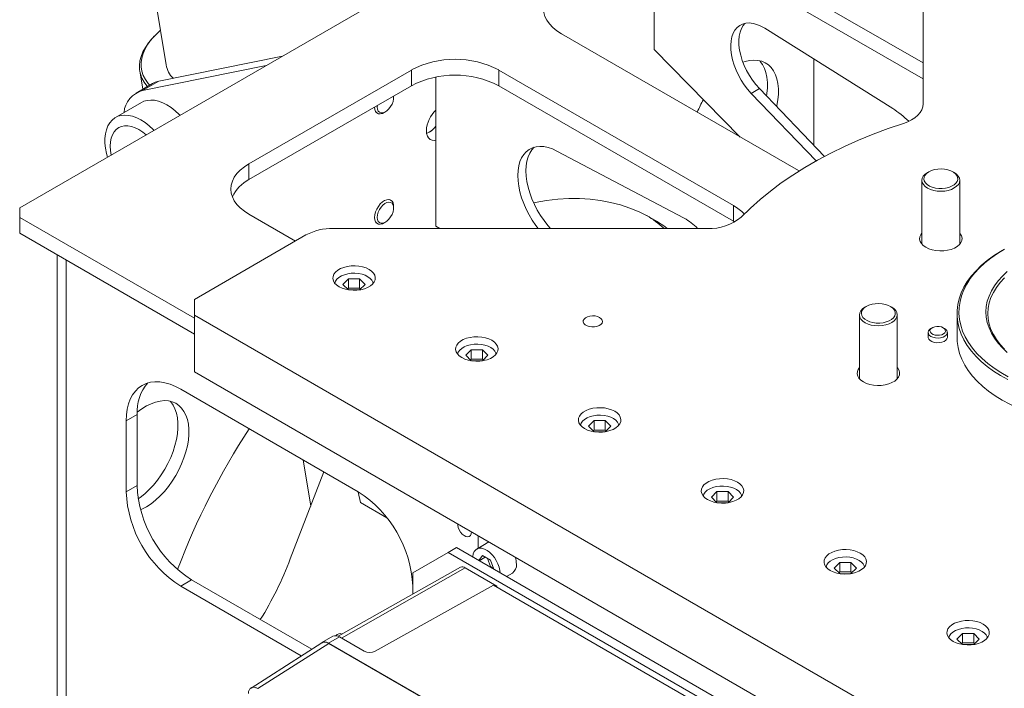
# Model space of a CAD drawing. Header units: millimetres. Extents: x 50 to 2915, y 50 to 2050.
# Tile 35 of 48: x 2104 to 2359, y 1504 to 1677. Entities that reach past the tile are written whole.
import ezdxf

# ---------------------------------------------------------------- set-up
doc = ezdxf.new("R2010")
doc.units = ezdxf.units.MM
doc.header["$LTSCALE"] = 10

msp = doc.modelspace()

# ---------------------------------------------------------------- linework, layer by layer
at = {"color": 7, "linetype": 'Continuous', "lineweight": 15}
for p, q in [((2104.007, 1628.065), (2306.24, 1744.811)), ((2338.06, 1710.99), (2338.06, 1654.985)), ((2338.06, 1665.619), (2284.673, 1696.439)), ((2268.41, 1694.608), (2268.41, 1669.082)), ((2338.06, 1661.537), (2284.673, 1692.356)), ((2138.31, 1687.184), (2141.929, 1665.114)), ((2297.057, 1674.582), (2330.18, 1653.821)), ((2138.868, 1672.53), (2138.495, 1672.128)), ((2244.368, 1673.171), (2305.179, 1638.066)), ((2268.41, 1669.082), (2290.706, 1646.421)), ((2140.069, 1660.889), (2172.069, 1667.356)), ((2309.775, 1666.61), (2309.775, 1644.277)), ((2135.093, 1663.54), (2135.87, 1658.803)), ((2167.826, 1664.906), (2135.827, 1658.44)), ((2205.477, 1663.782), (2163.404, 1639.494)), ((2205.477, 1663.782), (2205.477, 1659.7)), ((2288.916, 1628.677), (2228.105, 1663.782)), ((2228.105, 1663.782), (2228.105, 1659.7)), ((2135.827, 1658.44), (2140.069, 1660.889)), ((2211.841, 1661.952), (2211.841, 1623.361)), ((2138.399, 1660.263), (2134.156, 1657.814)), ((2205.477, 1659.7), (2163.404, 1635.412)), ((2288.916, 1624.594), (2228.105, 1659.7)), ((2293.54, 1657.726), (2295.661, 1658.951)), ((2295.661, 1658.951), (2312.533, 1641.411)), ((2200.881, 1656.636), (2200.881, 1657.044)), ((2310.366, 1640.233), (2293.54, 1657.726)), ((2135.556, 1655.389), (2128.82, 1651.5)), ((2196.638, 1654.187), (2196.668, 1654.615)), ((2196.303, 1652.788), (2196.656, 1652.584)), ((2198.407, 1652.758), (2198.76, 1652.962)), ((2210.073, 1647.653), (2209.426, 1647.348)), ((2243.206, 1642.804), (2276.177, 1625.405)), ((2163.404, 1635.412), (2163.404, 1639.494)), ((2305.179, 1638.066), (2305.975, 1637.637)), ((2337.756, 1635.213), (2337.756, 1618.665)), ((2339.544, 1637.417), (2339.191, 1637.213)), ((2346.121, 1637.213), (2345.768, 1637.417)), ((2347.556, 1618.665), (2347.556, 1635.213)), ((2200.156, 1630.068), (2199.802, 1630.272)), ((2104.007, 1625.615), (2104.007, 1628.065)), ((2200.881, 1628.057), (2200.881, 1628.465)), ((2288.916, 1628.677), (2288.916, 1624.594)), ((2149.262, 1599.49), (2104.007, 1625.615)), ((2104.007, 1625.615), (2104.007, 1621.533)), ((2163.404, 1626.432), (2175.423, 1619.493)), ((2282.238, 1622.76), (2185.224, 1622.76)), ((2196.303, 1624.21), (2196.656, 1624.005)), ((2198.407, 1624.179), (2198.76, 1624.383)), ((2211.841, 1623.361), (2212.882, 1622.76)), ((2289.232, 1624.407), (2288.916, 1624.594)), ((2149.262, 1595.408), (2104.007, 1621.533)), ((2178.153, 1621.069), (2149.262, 1604.391)), ((2113.685, 1615.946), (2113.685, 1473.203)), ((2358.915, 1617.248), (2358.561, 1617.044)), ((2187.741, 1608.269), (2189.185, 1609.712)), ((2189.185, 1609.712), (2192.071, 1609.712)), ((2189.185, 1607.262), (2189.185, 1609.712)), ((2192.071, 1609.712), (2193.515, 1608.269)), ((2192.071, 1607.262), (2192.071, 1609.712)), ((2189.17, 1606.84), (2187.741, 1608.269)), ((2189.185, 1607.262), (2188.966, 1607.044)), ((2192.071, 1607.262), (2189.185, 1607.262)), ((2192.29, 1607.044), (2192.071, 1607.262)), ((2193.515, 1608.269), (2192.086, 1606.84)), ((2191.989, 1606.825), (2189.267, 1606.825)), ((2149.262, 1604.391), (2149.262, 1600.309)), ((2323.368, 1602.566), (2323.014, 1602.362)), ((2329.945, 1602.362), (2329.592, 1602.566)), ((2149.262, 1600.309), (2396.75, 1457.437)), ((2149.262, 1600.309), (2149.262, 1585.611)), ((2321.58, 1600.362), (2321.58, 1583.814)), ((2331.38, 1583.814), (2331.38, 1600.362)), ((2346.85, 1600.718), (2346.85, 1594.594)), ((2340.436, 1597.043), (2340.082, 1596.839)), ((2343.618, 1596.839), (2343.265, 1597.043)), ((2339.35, 1595.819), (2339.35, 1594.594)), ((2339.757, 1596.608), (2340.082, 1596.839)), ((2344.35, 1594.594), (2344.35, 1595.819)), ((2219.561, 1589.899), (2221.004, 1591.343)), ((2220.99, 1588.471), (2219.561, 1589.899)), ((2221.004, 1591.343), (2223.891, 1591.343)), ((2221.004, 1588.893), (2221.004, 1591.343)), ((2223.891, 1591.343), (2225.335, 1589.899)), ((2223.891, 1588.893), (2223.891, 1591.343)), ((2225.335, 1589.899), (2223.906, 1588.471)), ((2221.004, 1588.893), (2220.786, 1588.675)), ((2223.891, 1588.893), (2221.004, 1588.893)), ((2223.809, 1588.456), (2221.087, 1588.456)), ((2224.11, 1588.675), (2223.891, 1588.893)), ((2149.262, 1585.611), (2396.75, 1442.74)), ((2145.727, 1581.117), (2191.689, 1554.584)), ((2131.585, 1572.95), (2134.413, 1574.583)), ((2134.413, 1574.583), (2134.413, 1556.211)), ((2131.585, 1554.578), (2131.585, 1572.95)), ((2251.381, 1571.53), (2252.824, 1572.973)), ((2252.809, 1570.102), (2251.381, 1571.53)), ((2252.824, 1572.973), (2255.711, 1572.973)), ((2252.824, 1570.524), (2252.824, 1572.973)), ((2255.711, 1572.973), (2257.154, 1571.53)), ((2255.711, 1570.524), (2255.711, 1572.973)), ((2257.154, 1571.53), (2255.726, 1570.102)), ((2252.824, 1570.524), (2252.606, 1570.305)), ((2255.711, 1570.524), (2252.824, 1570.524)), ((2255.629, 1570.087), (2252.906, 1570.087)), ((2255.929, 1570.305), (2255.711, 1570.524)), ((2177.45, 1562.803), (2179.412, 1550.838)), ((2177.45, 1562.803), (2179.412, 1550.838)), ((2182.839, 1559.693), (2174.114, 1537.149)), ((2131.585, 1554.578), (2134.413, 1556.211)), ((2283.201, 1553.161), (2284.644, 1554.604)), ((2284.644, 1554.604), (2287.531, 1554.604)), ((2284.644, 1552.155), (2284.644, 1554.604)), ((2287.531, 1554.604), (2288.974, 1553.161)), ((2287.531, 1552.155), (2287.531, 1554.604)), ((2199.147, 1547.823), (2192.34, 1551.752)), ((2284.629, 1551.733), (2283.201, 1553.161)), ((2284.644, 1552.155), (2284.426, 1551.936)), ((2287.531, 1552.155), (2284.644, 1552.155)), ((2287.449, 1551.718), (2284.726, 1551.718)), ((2287.749, 1551.936), (2287.531, 1552.155)), ((2288.974, 1553.161), (2287.546, 1551.733)), ((2225.581, 1541.553), (2222.423, 1539.73)), ((2222.801, 1543.158), (2222.801, 1539.948)), ((2215.023, 1538.872), (2205.831, 1533.563)), ((2217.144, 1540.096), (2215.023, 1538.872)), ((2316.847, 1480.09), (2215.023, 1538.872)), ((2318.968, 1481.315), (2217.144, 1540.096)), ((2222.982, 1536.726), (2223.908, 1538.03)), ((2224.644, 1537.603), (2223.054, 1536.685)), ((2223.908, 1538.03), (2225.949, 1536.845)), ((2225.209, 1537.274), (2226.018, 1535.179)), ((2225.949, 1536.845), (2226.858, 1534.489)), ((2315.02, 1534.792), (2316.464, 1536.235)), ((2316.464, 1536.235), (2319.351, 1536.235)), ((2316.464, 1533.785), (2316.464, 1536.235)), ((2319.351, 1536.235), (2320.794, 1534.792)), ((2319.351, 1533.785), (2319.351, 1536.235)), ((2218.215, 1534.993), (2186.516, 1517.142)), ((2205.831, 1533.563), (2205.831, 1528.019)), ((2219.407, 1534.87), (2227.598, 1530.141)), ((2225.84, 1535.076), (2226.018, 1535.179)), ((2226.018, 1535.179), (2226.757, 1534.749)), ((2230.102, 1532.616), (2231.665, 1533.518)), ((2316.449, 1533.363), (2315.02, 1534.792)), ((2316.464, 1533.785), (2316.245, 1533.567)), ((2319.351, 1533.785), (2316.464, 1533.785)), ((2319.268, 1533.349), (2316.546, 1533.349)), ((2319.569, 1533.567), (2319.351, 1533.785)), ((2320.794, 1534.792), (2319.365, 1533.363)), ((2145.727, 1530.083), (2148.555, 1531.716)), ((2148.555, 1531.716), (2179.657, 1513.762)), ((2176.969, 1512.047), (2145.727, 1530.083)), ((2226.756, 1530.361), (2196.073, 1513.261)), ((2226.756, 1530.361), (2297.689, 1489.412)), ((2227.598, 1530.141), (2227.368, 1530.008)), ((2227.598, 1529.875), (2227.598, 1530.141)), ((2346.84, 1516.423), (2348.284, 1517.866)), ((2348.284, 1517.866), (2351.17, 1517.866)), ((2348.284, 1515.416), (2348.284, 1517.866)), ((2351.17, 1517.866), (2352.614, 1516.423)), ((2351.17, 1515.416), (2351.17, 1517.866)), ((2182.294, 1515.444), (2163.946, 1503.741)), ((2165.726, 1503.587), (2184.087, 1515.298)), ((2185.159, 1517.141), (2182.313, 1515.538)), ((2186.88, 1516.963), (2184.052, 1515.359)), ((2184.052, 1515.359), (2271.097, 1465.109)), ((2271.061, 1465.089), (2184.087, 1515.298)), ((2193.257, 1513.282), (2186.88, 1516.963)), ((2348.269, 1514.994), (2346.84, 1516.423)), ((2348.284, 1515.416), (2348.065, 1515.198)), ((2351.17, 1515.416), (2348.284, 1515.416)), ((2351.389, 1515.198), (2351.17, 1515.416)), ((2352.614, 1516.423), (2351.185, 1514.994)), ((2351.088, 1514.979), (2348.366, 1514.979))]:
    msp.add_line(p, q, dxfattribs=at)
at = {"color": 8, "linetype": 'Continuous', "lineweight": 15}
for p, q in [((2116.028, 1474.181), (2116.028, 1614.593)), ((2187.355, 1516.689), (2219.407, 1534.87))]:
    msp.add_line(p, q, dxfattribs=at)
at = {"color": 7, "linetype": 'Continuous', "lineweight": 15, "flags": 128}
for points in [[(2244.368, 1686.234), (2243.172, 1685.461), (2242.134, 1684.617), (2241.266, 1683.71), (2240.58, 1682.753), (2240.083, 1681.758), (2239.782, 1680.737), (2239.682, 1679.702), (2239.782, 1678.668), (2240.083, 1677.647), (2240.58, 1676.652), (2241.266, 1675.695), (2242.134, 1674.788), (2243.172, 1673.943), (2244.368, 1673.171)], [(2137.703, 1659.861), (2137.315, 1660.298), (2136.581, 1661.302), (2136.023, 1662.351), (2135.646, 1663.439), (2135.451, 1664.561), (2135.439, 1665.71), (2135.611, 1666.88), (2135.965, 1668.065), (2136.5, 1669.259), (2137.212, 1670.456), (2138.098, 1671.648), (2139.154, 1672.831), (2140.373, 1673.997), (2140.46, 1674.073)], [(2293.54, 1657.726), (2292.606, 1658.776), (2291.732, 1659.918), (2290.932, 1661.136), (2290.217, 1662.411), (2289.599, 1663.724), (2289.085, 1665.056), (2288.685, 1666.388), (2288.404, 1667.699), (2288.245, 1668.97), (2288.212, 1670.182), (2288.305, 1671.317), (2288.522, 1672.359), (2288.861, 1673.291), (2289.316, 1674.1), (2289.88, 1674.775), (2290.546, 1675.304), (2291.302, 1675.68), (2292.139, 1675.898), (2293.043, 1675.955), (2294.002, 1675.848), (2295, 1675.581), (2296.024, 1675.157), (2297.057, 1674.582)], [(2291.85, 1675.843), (2291.437, 1675.325), (2290.982, 1674.516), (2290.644, 1673.583), (2290.426, 1672.542), (2290.334, 1671.407), (2290.367, 1670.195), (2290.525, 1668.924), (2290.806, 1667.613), (2291.207, 1666.281), (2291.72, 1664.949), (2292.338, 1663.635), (2293.053, 1662.36), (2293.853, 1661.143), (2294.727, 1660), (2295.661, 1658.951)], [(2137.1, 1659.513), (2136.971, 1659.661), (2136.234, 1660.648), (2135.666, 1661.679), (2135.27, 1662.748), (2135.05, 1663.849), (2135.005, 1664.978), (2135.136, 1666.128), (2135.442, 1667.295), (2135.922, 1668.471), (2136.574, 1669.651), (2137.393, 1670.829), (2138.377, 1672), (2138.495, 1672.128)], [(2291.385, 1665.784), (2291.954, 1665.97), (2293.107, 1666.234), (2294.217, 1666.334), (2295.27, 1666.268), (2296.256, 1666.038), (2297.162, 1665.645), (2297.979, 1665.095), (2298.697, 1664.393), (2299.309, 1663.548), (2299.806, 1662.569), (2300.184, 1661.467), (2300.439, 1660.255), (2300.567, 1658.946), (2300.567, 1657.555), (2300.439, 1656.098), (2300.184, 1654.592), (2300.124, 1654.311)], [(2297.507, 1657.032), (2297.611, 1657.731), (2297.739, 1659.188), (2297.739, 1660.579), (2297.611, 1661.887), (2297.356, 1663.1), (2296.978, 1664.202), (2296.48, 1665.181), (2295.869, 1666.026), (2295.729, 1666.183)], [(2138.399, 1660.263), (2139.111, 1660.606), (2140.069, 1660.889)], [(2145.544, 1652.043), (2145.348, 1652.242), (2144.308, 1653.202), (2143.239, 1654.037), (2142.156, 1654.735), (2141.072, 1655.288), (2140.003, 1655.687), (2138.963, 1655.928), (2137.967, 1656.007), (2137.027, 1655.923), (2136.156, 1655.677), (2135.556, 1655.389)], [(2200.851, 1657.029), (2200.864, 1656.933), (2200.864, 1656.319), (2200.732, 1655.648), (2200.476, 1654.962), (2200.112, 1654.305), (2199.663, 1653.716), (2199.157, 1653.235), (2198.626, 1652.89), (2198.104, 1652.703), (2197.623, 1652.687), (2197.213, 1652.842), (2196.901, 1653.158), (2196.705, 1653.616), (2196.638, 1654.187), (2196.638, 1654.187)], [(2198.407, 1652.758), (2197.976, 1652.553), (2197.426, 1652.425), (2196.928, 1652.47), (2196.51, 1652.684), (2196.195, 1653.056), (2195.998, 1653.566), (2195.931, 1654.187)], [(2338.06, 1654.985), (2337.972, 1654.223), (2337.711, 1653.475), (2337.282, 1652.753), (2336.691, 1652.07), (2335.949, 1651.438), (2335.069, 1650.868), (2334.066, 1650.37), (2332.959, 1649.953)], [(2126.722, 1641.177), (2126.478, 1642.139), (2126.228, 1643.503), (2126.101, 1644.82), (2126.101, 1646.074), (2126.228, 1647.246), (2126.478, 1648.321), (2126.849, 1649.285), (2127.336, 1650.124), (2127.933, 1650.826), (2128.63, 1651.384), (2129.42, 1651.788), (2130.29, 1652.034), (2131.231, 1652.118), (2132.227, 1652.039), (2133.267, 1651.798), (2134.336, 1651.399), (2135.42, 1650.846), (2136.503, 1650.148), (2137.572, 1649.313), (2138.612, 1648.353), (2138.808, 1648.155)], [(2127.724, 1641.756), (2127.547, 1642.903), (2127.483, 1644.059), (2127.547, 1645.141), (2127.736, 1646.132), (2128.048, 1647.014), (2128.478, 1647.771), (2129.018, 1648.392), (2129.658, 1648.866), (2130.388, 1649.184), (2131.196, 1649.341), (2132.067, 1649.334), (2132.986, 1649.164), (2133.939, 1648.832), (2134.908, 1648.346), (2135.877, 1647.714), (2136.783, 1646.986)], [(2211.841, 1645.595), (2211.433, 1645.541), (2210.851, 1645.593), (2210.343, 1645.808), (2209.928, 1646.178), (2209.62, 1646.69), (2209.43, 1647.326), (2209.366, 1648.061)], [(2332.959, 1649.953), (2328.974, 1648.596), (2325.092, 1647.143), (2321.319, 1645.597), (2317.662, 1643.961), (2314.127, 1642.238), (2310.721, 1640.431), (2307.45, 1638.542), (2304.319, 1636.576), (2301.334, 1634.535), (2298.5, 1632.424), (2295.823, 1630.246), (2293.307, 1628.005), (2290.956, 1625.705)], [(2238.357, 1622.76), (2237.745, 1623.554), (2236.822, 1624.89), (2235.981, 1626.29), (2235.231, 1627.738), (2234.581, 1629.217), (2234.038, 1630.708), (2233.61, 1632.194), (2233.301, 1633.659), (2233.115, 1635.083), (2233.054, 1636.451), (2233.12, 1637.745), (2233.31, 1638.952), (2233.623, 1640.055), (2234.055, 1641.043), (2234.601, 1641.904), (2235.255, 1642.627), (2236.009, 1643.203), (2236.853, 1643.627), (2237.778, 1643.892), (2238.773, 1643.996), (2239.826, 1643.938), (2240.925, 1643.718), (2242.056, 1643.338), (2243.206, 1642.804)], [(2241.533, 1622.76), (2240.859, 1623.522), (2239.866, 1624.778), (2238.944, 1626.114), (2238.102, 1627.515), (2237.352, 1628.963), (2236.702, 1630.441), (2236.16, 1631.933), (2235.731, 1633.419), (2235.422, 1634.883), (2235.236, 1636.308), (2235.176, 1637.675), (2235.241, 1638.97), (2235.431, 1640.176), (2235.744, 1641.28), (2236.176, 1642.268), (2236.723, 1643.128), (2237.298, 1643.777)], [(2163.404, 1639.494), (2162.209, 1638.722), (2161.17, 1637.877), (2160.303, 1636.971), (2159.616, 1636.014), (2159.119, 1635.018), (2158.819, 1633.997), (2158.718, 1632.963), (2158.819, 1631.929), (2159.119, 1630.908), (2159.616, 1629.912), (2160.303, 1628.955), (2161.17, 1628.049), (2162.209, 1627.204), (2163.404, 1626.432)], [(2338.972, 1637.01), (2339.532, 1637.41), (2340.22, 1637.736), (2341.007, 1637.976), (2341.862, 1638.119), (2342.75, 1638.161), (2343.633, 1638.098), (2344.477, 1637.933), (2345.246, 1637.674), (2345.909, 1637.331), (2346.439, 1636.918), (2346.814, 1636.452), (2347.018, 1635.952), (2347.045, 1635.438), (2346.891, 1634.932), (2346.564, 1634.454), (2346.077, 1634.024), (2345.45, 1633.659), (2344.709, 1633.374), (2343.883, 1633.182), (2343.008, 1633.089), (2342.118, 1633.1), (2341.249, 1633.214), (2340.439, 1633.427), (2339.719, 1633.729), (2339.12, 1634.109), (2338.665, 1634.551), (2338.374, 1635.037), (2338.258, 1635.546), (2338.322, 1636.059), (2338.563, 1636.554), (2338.972, 1637.01)], [(2346.121, 1637.213), (2346.702, 1636.809), (2347.163, 1636.322), (2347.452, 1635.793), (2347.556, 1635.242), (2347.471, 1634.69), (2347.202, 1634.157), (2346.758, 1633.666), (2346.156, 1633.233), (2345.42, 1632.877), (2344.578, 1632.611), (2343.661, 1632.444), (2342.707, 1632.384), (2341.75, 1632.433), (2340.828, 1632.588), (2339.976, 1632.845), (2339.227, 1633.192), (2338.61, 1633.617), (2338.149, 1634.103), (2337.86, 1634.632), (2337.756, 1635.183), (2337.84, 1635.736), (2338.11, 1636.268), (2338.554, 1636.76)], [(2338.554, 1636.76), (2339.155, 1637.192), (2339.191, 1637.213)], [(2195.931, 1625.608), (2195.998, 1626.305), (2196.195, 1627.042), (2196.51, 1627.779), (2196.928, 1628.476), (2197.426, 1629.095), (2197.976, 1629.603), (2198.55, 1629.973), (2199.116, 1630.184), (2199.644, 1630.226), (2200.104, 1630.096), (2200.474, 1629.801), (2200.732, 1629.357), (2200.864, 1628.787), (2200.881, 1628.465)], [(2237.143, 1629.411), (2237.533, 1629.487), (2240.484, 1629.976), (2243.39, 1630.303), (2246.246, 1630.468), (2249.049, 1630.469), (2251.793, 1630.308), (2254.474, 1629.984), (2257.087, 1629.498), (2259.629, 1628.851), (2262.095, 1628.044), (2264.481, 1627.078), (2266.783, 1625.954), (2268.998, 1624.675), (2271.122, 1623.242), (2271.771, 1622.76)], [(2196.638, 1625.608), (2196.705, 1626.256), (2196.901, 1626.939), (2197.213, 1627.617), (2197.623, 1628.245), (2198.104, 1628.784), (2198.626, 1629.2), (2199.157, 1629.468), (2199.663, 1629.57), (2200.112, 1629.501), (2200.476, 1629.263), (2200.732, 1628.873), (2200.864, 1628.354), (2200.864, 1627.74), (2200.732, 1627.069), (2200.476, 1626.383), (2200.112, 1625.726), (2199.663, 1625.137), (2199.157, 1624.656), (2198.626, 1624.311), (2198.104, 1624.124), (2197.623, 1624.108), (2197.213, 1624.263), (2196.901, 1624.579), (2196.705, 1625.037), (2196.638, 1625.608)], [(2198.407, 1624.179), (2197.976, 1623.974), (2197.426, 1623.847), (2196.928, 1623.891), (2196.51, 1624.105), (2196.195, 1624.477), (2195.998, 1624.987), (2195.931, 1625.608)], [(2347.556, 1621.549), (2347.687, 1621.389), (2348.01, 1620.834), (2348.15, 1620.253), (2348.103, 1619.668), (2347.871, 1619.098), (2347.461, 1618.562), (2346.887, 1618.078), (2346.17, 1617.664), (2345.332, 1617.333), (2344.404, 1617.096), (2343.416, 1616.962), (2342.402, 1616.935), (2341.397, 1617.016), (2340.434, 1617.202), (2339.548, 1617.487), (2338.767, 1617.862), (2338.118, 1618.312), (2337.625, 1618.824), (2337.302, 1619.38), (2337.162, 1619.96), (2337.209, 1620.545), (2337.441, 1621.116), (2337.756, 1621.549)], [(2359.156, 1617.386), (2357.318, 1616.27), (2355.614, 1615.084), (2354.053, 1613.835), (2352.642, 1612.528), (2351.387, 1611.169), (2350.293, 1609.764), (2349.367, 1608.319), (2348.611, 1606.842), (2348.03, 1605.339), (2347.626, 1603.816), (2347.401, 1602.281), (2347.356, 1600.741), (2347.491, 1599.203), (2347.806, 1597.673), (2348.298, 1596.16), (2348.967, 1594.668), (2349.809, 1593.207), (2350.82, 1591.781), (2351.995, 1590.398), (2353.329, 1589.064), (2354.816, 1587.786), (2356.449, 1586.567), (2358.221, 1585.416), (2360.123, 1584.336)], [(2360.019, 1583.592), (2358.097, 1584.665), (2356.304, 1585.81), (2354.647, 1587.021), (2353.134, 1588.293), (2351.772, 1589.621), (2350.566, 1590.998), (2349.523, 1592.419), (2348.646, 1593.877), (2347.94, 1595.365), (2347.407, 1596.877), (2347.051, 1598.407), (2346.872, 1599.946), (2346.872, 1601.49), (2347.051, 1603.029), (2347.407, 1604.559), (2347.94, 1606.071), (2348.646, 1607.559), (2349.523, 1609.017), (2350.566, 1610.438), (2351.772, 1611.815), (2353.134, 1613.143), (2354.647, 1614.415), (2356.304, 1615.627), (2358.097, 1616.771), (2358.561, 1617.044)], [(2186.739, 1607.657), (2186.09, 1608.107), (2185.597, 1608.619), (2185.274, 1609.175), (2185.134, 1609.755), (2185.181, 1610.34), (2185.413, 1610.911), (2185.823, 1611.447), (2186.397, 1611.93), (2187.114, 1612.344), (2187.952, 1612.675), (2188.88, 1612.912), (2189.868, 1613.046), (2190.882, 1613.073), (2191.887, 1612.992), (2192.85, 1612.806), (2193.736, 1612.521), (2194.517, 1612.147), (2195.165, 1611.696), (2195.659, 1611.184), (2195.982, 1610.629), (2196.122, 1610.048), (2196.075, 1609.463), (2195.843, 1608.893), (2195.433, 1608.357), (2194.859, 1607.873), (2194.142, 1607.459), (2193.304, 1607.128), (2192.376, 1606.891), (2191.388, 1606.757), (2190.374, 1606.73), (2189.369, 1606.811), (2188.406, 1606.997), (2187.52, 1607.282), (2186.739, 1607.657)], [(2185.652, 1608.549), (2185.83, 1609.082), (2186.184, 1609.591), (2186.698, 1610.053), (2187.354, 1610.45), (2188.128, 1610.768), (2188.993, 1610.996), (2189.916, 1611.126), (2190.866, 1611.152), (2191.807, 1611.074), (2192.705, 1610.894), (2193.528, 1610.62), (2194.247, 1610.26), (2194.834, 1609.829), (2195.27, 1609.341), (2195.538, 1608.815), (2195.604, 1608.549)], [(2354.35, 1601.126), (2354.439, 1602.512), (2354.705, 1603.89), (2355.146, 1605.253), (2355.76, 1606.593), (2356.545, 1607.904), (2357.495, 1609.177), (2358.605, 1610.407), (2359.869, 1611.586)], [(2359.137, 1591.481), (2358.019, 1592.703), (2357.062, 1593.969), (2356.272, 1595.273), (2355.652, 1596.607), (2355.208, 1597.965), (2354.94, 1599.338), (2354.85, 1600.718), (2354.94, 1602.099), (2355.208, 1603.471), (2355.652, 1604.829), (2356.272, 1606.163), (2357.062, 1607.467), (2358.019, 1608.733), (2359.137, 1609.955)], [(2329.945, 1602.362), (2330.526, 1601.957), (2330.987, 1601.471), (2331.275, 1600.942), (2331.379, 1600.391), (2331.295, 1599.839), (2331.026, 1599.306), (2330.582, 1598.815), (2329.98, 1598.382), (2329.244, 1598.026), (2328.402, 1597.76), (2327.485, 1597.593), (2326.53, 1597.533), (2325.574, 1597.582), (2324.651, 1597.737), (2323.8, 1597.994), (2323.051, 1598.341), (2322.434, 1598.766), (2321.972, 1599.252), (2321.684, 1599.781), (2321.58, 1600.332), (2321.664, 1600.885), (2321.934, 1601.417), (2322.378, 1601.909)], [(2322.796, 1602.159), (2323.356, 1602.559), (2324.044, 1602.885), (2324.831, 1603.125), (2325.686, 1603.268), (2326.574, 1603.309), (2327.457, 1603.247), (2328.301, 1603.082), (2329.07, 1602.823), (2329.733, 1602.48), (2330.263, 1602.067), (2330.637, 1601.601), (2330.842, 1601.101), (2330.868, 1600.587), (2330.715, 1600.081), (2330.388, 1599.603), (2329.901, 1599.173), (2329.274, 1598.808), (2328.533, 1598.523), (2327.707, 1598.331), (2326.831, 1598.238), (2325.941, 1598.249), (2325.073, 1598.363), (2324.263, 1598.576), (2323.543, 1598.878), (2322.944, 1599.258), (2322.489, 1599.7), (2322.198, 1600.186), (2322.082, 1600.695), (2322.146, 1601.208), (2322.387, 1601.703), (2322.796, 1602.159)], [(2322.378, 1601.909), (2322.979, 1602.341), (2323.014, 1602.362)], [(2254.268, 1599.697), (2254.679, 1599.383), (2254.929, 1599.018), (2254.998, 1598.627), (2254.883, 1598.239), (2254.59, 1597.884), (2254.143, 1597.588), (2253.574, 1597.373), (2252.925, 1597.254), (2252.244, 1597.24), (2251.583, 1597.333), (2250.989, 1597.526), (2250.508, 1597.804), (2250.174, 1598.147), (2250.013, 1598.528), (2250.036, 1598.921), (2250.242, 1599.296), (2250.616, 1599.625), (2251.129, 1599.883), (2251.744, 1600.052), (2252.414, 1600.118), (2253.092, 1600.078), (2253.725, 1599.934), (2254.268, 1599.697)], [(2359.869, 1590.667), (2358.605, 1591.846), (2357.495, 1593.075), (2356.545, 1594.349), (2355.76, 1595.659), (2355.146, 1597), (2354.705, 1598.363), (2354.439, 1599.741), (2354.35, 1601.126)], [(2340.176, 1596.859), (2340.573, 1597.115), (2341.083, 1597.293), (2341.661, 1597.376), (2342.257, 1597.358), (2342.816, 1597.238), (2343.289, 1597.029), (2343.635, 1596.748), (2343.822, 1596.422), (2343.833, 1596.077), (2343.669, 1595.747), (2343.343, 1595.459), (2342.884, 1595.239), (2342.333, 1595.107), (2341.74, 1595.074), (2341.156, 1595.144), (2340.634, 1595.31), (2340.22, 1595.558), (2339.951, 1595.865), (2339.85, 1596.204), (2339.928, 1596.546), (2340.176, 1596.859)], [(2218.559, 1589.287), (2217.91, 1589.738), (2217.416, 1590.25), (2217.094, 1590.806), (2216.954, 1591.386), (2217.001, 1591.971), (2217.233, 1592.541), (2217.643, 1593.077), (2218.216, 1593.561), (2218.934, 1593.975), (2219.771, 1594.306), (2220.7, 1594.543), (2221.688, 1594.677), (2222.702, 1594.704), (2223.707, 1594.623), (2224.669, 1594.437), (2225.556, 1594.152), (2226.337, 1593.778), (2226.985, 1593.327), (2227.479, 1592.815), (2227.802, 1592.259), (2227.942, 1591.679), (2227.895, 1591.094), (2227.663, 1590.523), (2227.253, 1589.987), (2226.679, 1589.504), (2225.961, 1589.09), (2225.124, 1588.759), (2224.196, 1588.522), (2223.208, 1588.388), (2222.194, 1588.361), (2221.189, 1588.442), (2220.226, 1588.628), (2219.34, 1588.913), (2218.559, 1589.287)], [(2344.35, 1594.594), (2344.349, 1594.545), (2344.233, 1594.157), (2343.941, 1593.802), (2343.493, 1593.506), (2342.924, 1593.291), (2342.275, 1593.172), (2341.594, 1593.158), (2340.933, 1593.251), (2340.34, 1593.444), (2339.858, 1593.722), (2339.524, 1594.065), (2339.363, 1594.446), (2339.35, 1594.594)], [(2343.618, 1596.839), (2343.839, 1596.693), (2344.174, 1596.351), (2344.337, 1595.969), (2344.315, 1595.576), (2344.11, 1595.201), (2343.737, 1594.872), (2343.225, 1594.613), (2342.611, 1594.444), (2341.94, 1594.377), (2341.263, 1594.416), (2340.629, 1594.56), (2340.086, 1594.796), (2339.673, 1595.109), (2339.422, 1595.475), (2339.351, 1595.865), (2339.466, 1596.253), (2339.757, 1596.608), (2339.757, 1596.608)], [(2365.778, 1574.966), (2364.766, 1575.341), (2362.588, 1576.235), (2360.518, 1577.212), (2358.566, 1578.266), (2356.74, 1579.393), (2355.048, 1580.588), (2353.499, 1581.845), (2352.098, 1583.16), (2350.853, 1584.525), (2349.768, 1585.936), (2348.849, 1587.385), (2348.1, 1588.866), (2347.524, 1590.373), (2347.123, 1591.899), (2346.9, 1593.437), (2346.85, 1594.594)], [(2217.471, 1590.18), (2217.65, 1590.713), (2218.004, 1591.222), (2218.517, 1591.684), (2219.173, 1592.081), (2219.948, 1592.399), (2220.812, 1592.627), (2221.736, 1592.756), (2222.686, 1592.783), (2223.627, 1592.704), (2224.525, 1592.525), (2225.348, 1592.251), (2226.066, 1591.891), (2226.654, 1591.46), (2227.09, 1590.972), (2227.357, 1590.446), (2227.424, 1590.18)], [(2331.38, 1586.698), (2331.511, 1586.538), (2331.834, 1585.983), (2331.974, 1585.402), (2331.927, 1584.817), (2331.695, 1584.247), (2331.285, 1583.711), (2330.711, 1583.227), (2329.993, 1582.813), (2329.156, 1582.482), (2328.228, 1582.245), (2327.24, 1582.111), (2326.226, 1582.084), (2325.22, 1582.165), (2324.258, 1582.351), (2323.371, 1582.636), (2322.591, 1583.011), (2321.942, 1583.461), (2321.448, 1583.973), (2321.126, 1584.529), (2320.986, 1585.109), (2321.032, 1585.694), (2321.265, 1586.265), (2321.58, 1586.698)], [(2131.585, 1572.95), (2131.653, 1574.512), (2131.856, 1575.98), (2132.193, 1577.339), (2132.661, 1578.578), (2133.254, 1579.685), (2133.968, 1580.647), (2134.795, 1581.457), (2135.727, 1582.107), (2136.755, 1582.589), (2137.87, 1582.901), (2139.06, 1583.037), (2140.315, 1582.998), (2141.621, 1582.784), (2142.968, 1582.396), (2144.341, 1581.839), (2145.727, 1581.117)], [(2134.422, 1575.172), (2134.438, 1575.185), (2135.632, 1576.058), (2136.835, 1576.79), (2138.036, 1577.372), (2139.219, 1577.798), (2140.372, 1578.062), (2141.482, 1578.162), (2142.535, 1578.096), (2143.521, 1577.866), (2144.427, 1577.473), (2145.244, 1576.923), (2145.962, 1576.221), (2146.574, 1575.376), (2147.071, 1574.397), (2147.449, 1573.295), (2147.704, 1572.082), (2147.832, 1570.774), (2147.832, 1569.383), (2147.704, 1567.926), (2147.449, 1566.42), (2147.071, 1564.881), (2146.574, 1563.328), (2145.962, 1561.777), (2145.244, 1560.246), (2144.427, 1558.752), (2143.521, 1557.313), (2142.535, 1555.945), (2141.482, 1554.663), (2140.372, 1553.482), (2139.219, 1552.415), (2138.036, 1551.474), (2136.835, 1550.67), (2135.632, 1550.012), (2135.336, 1549.874)], [(2134.703, 1552.751), (2135.207, 1553.107), (2136.391, 1554.048), (2137.544, 1555.115), (2138.653, 1556.296), (2139.707, 1557.578), (2140.692, 1558.946), (2141.599, 1560.385), (2142.416, 1561.879), (2143.134, 1563.41), (2143.745, 1564.961), (2144.243, 1566.514), (2144.621, 1568.053), (2144.876, 1569.559), (2145.004, 1571.016), (2145.004, 1572.406), (2144.876, 1573.715), (2144.621, 1574.928), (2144.243, 1576.03), (2143.745, 1577.009), (2143.134, 1577.854), (2142.993, 1578.011)], [(2250.378, 1570.918), (2249.73, 1571.369), (2249.236, 1571.881), (2248.914, 1572.436), (2248.773, 1573.017), (2248.82, 1573.602), (2249.053, 1574.172), (2249.463, 1574.708), (2250.036, 1575.192), (2250.754, 1575.606), (2251.591, 1575.937), (2252.52, 1576.174), (2253.508, 1576.308), (2254.522, 1576.335), (2255.527, 1576.254), (2256.489, 1576.068), (2257.376, 1575.783), (2258.157, 1575.408), (2258.805, 1574.958), (2259.299, 1574.446), (2259.621, 1573.89), (2259.762, 1573.31), (2259.715, 1572.725), (2259.482, 1572.154), (2259.072, 1571.618), (2258.499, 1571.135), (2257.781, 1570.721), (2256.944, 1570.389), (2256.015, 1570.153), (2255.027, 1570.019), (2254.014, 1569.992), (2253.008, 1570.073), (2252.046, 1570.259), (2251.159, 1570.544), (2250.378, 1570.918)], [(2249.291, 1571.811), (2249.47, 1572.343), (2249.823, 1572.853), (2250.337, 1573.314), (2250.993, 1573.712), (2251.768, 1574.03), (2252.632, 1574.258), (2253.556, 1574.387), (2254.505, 1574.413), (2255.446, 1574.335), (2256.345, 1574.156), (2257.168, 1573.881), (2257.886, 1573.522), (2258.474, 1573.091), (2258.909, 1572.603), (2259.177, 1572.076), (2259.244, 1571.811)], [(2282.198, 1552.549), (2281.55, 1553), (2281.056, 1553.512), (2280.733, 1554.067), (2280.593, 1554.647), (2280.64, 1555.233), (2280.872, 1555.803), (2281.282, 1556.339), (2281.856, 1556.822), (2282.574, 1557.237), (2283.411, 1557.568), (2284.34, 1557.805), (2285.328, 1557.939), (2286.341, 1557.966), (2287.347, 1557.885), (2288.309, 1557.699), (2289.196, 1557.414), (2289.976, 1557.039), (2290.625, 1556.588), (2291.119, 1556.077), (2291.441, 1555.521), (2291.582, 1554.941), (2291.535, 1554.355), (2291.302, 1553.785), (2290.892, 1553.249), (2290.319, 1552.766), (2289.601, 1552.351), (2288.764, 1552.02), (2287.835, 1551.784), (2286.847, 1551.649), (2285.833, 1551.622), (2284.828, 1551.703), (2283.866, 1551.89), (2282.979, 1552.175), (2282.198, 1552.549)], [(2192.34, 1551.752), (2191.68, 1554.435), (2191.64, 1554.612)], [(2281.111, 1553.442), (2281.29, 1553.974), (2281.643, 1554.484), (2282.157, 1554.945), (2282.813, 1555.342), (2283.587, 1555.661), (2284.452, 1555.889), (2285.376, 1556.018), (2286.325, 1556.044), (2287.266, 1555.966), (2288.164, 1555.787), (2288.988, 1555.512), (2289.706, 1555.153), (2290.294, 1554.722), (2290.729, 1554.234), (2290.997, 1553.707), (2291.064, 1553.442)], [(2221.034, 1544.176), (2220.968, 1543.663), (2220.776, 1543.264), (2220.472, 1543.008), (2220.079, 1542.914), (2219.625, 1542.99), (2219.145, 1543.229), (2218.674, 1543.615), (2218.246, 1544.117), (2217.895, 1544.7), (2217.644, 1545.319), (2217.514, 1545.929), (2217.498, 1546.219)], [(2221.392, 1537.644), (2221.404, 1537.831), (2221.533, 1538.518), (2221.785, 1539.093), (2222.15, 1539.534), (2222.616, 1539.825), (2223.164, 1539.956), (2223.777, 1539.923), (2224.43, 1539.726), (2225.102, 1539.373), (2225.767, 1538.877), (2226.401, 1538.254), (2226.982, 1537.528), (2227.489, 1536.726), (2227.903, 1535.875), (2228.209, 1535.008), (2228.396, 1534.154), (2228.454, 1533.568)], [(2314.018, 1534.18), (2313.37, 1534.631), (2312.876, 1535.142), (2312.553, 1535.698), (2312.413, 1536.278), (2312.46, 1536.864), (2312.692, 1537.434), (2313.102, 1537.97), (2313.676, 1538.453), (2314.394, 1538.868), (2315.231, 1539.199), (2316.159, 1539.435), (2317.147, 1539.57), (2318.161, 1539.597), (2319.166, 1539.516), (2320.129, 1539.329), (2321.015, 1539.044), (2321.796, 1538.67), (2322.445, 1538.219), (2322.939, 1537.707), (2323.261, 1537.152), (2323.401, 1536.572), (2323.354, 1535.986), (2323.122, 1535.416), (2322.712, 1534.88), (2322.139, 1534.397), (2321.421, 1533.982), (2320.584, 1533.651), (2319.655, 1533.414), (2318.667, 1533.28), (2317.653, 1533.253), (2316.648, 1533.334), (2315.686, 1533.52), (2314.799, 1533.805), (2314.018, 1534.18)], [(2312.931, 1535.073), (2313.11, 1535.605), (2313.463, 1536.114), (2313.977, 1536.576), (2314.633, 1536.973), (2315.407, 1537.292), (2316.272, 1537.52), (2317.196, 1537.649), (2318.145, 1537.675), (2319.086, 1537.597), (2319.984, 1537.417), (2320.807, 1537.143), (2321.526, 1536.784), (2322.113, 1536.352), (2322.549, 1535.865), (2322.817, 1535.338), (2322.883, 1535.073)], [(2345.838, 1515.811), (2345.189, 1516.261), (2344.696, 1516.773), (2344.373, 1517.329), (2344.233, 1517.909), (2344.28, 1518.494), (2344.512, 1519.065), (2344.922, 1519.601), (2345.496, 1520.084), (2346.213, 1520.498), (2347.051, 1520.83), (2347.979, 1521.066), (2348.967, 1521.2), (2349.981, 1521.227), (2350.986, 1521.146), (2351.949, 1520.96), (2352.835, 1520.675), (2353.616, 1520.301), (2354.264, 1519.85), (2354.758, 1519.338), (2355.081, 1518.783), (2355.221, 1518.202), (2355.174, 1517.617), (2354.942, 1517.047), (2354.532, 1516.511), (2353.958, 1516.027), (2353.241, 1515.613), (2352.403, 1515.282), (2351.475, 1515.045), (2350.487, 1514.911), (2349.473, 1514.884), (2348.468, 1514.965), (2347.505, 1515.151), (2346.619, 1515.436), (2345.838, 1515.811)], [(2344.751, 1516.704), (2344.93, 1517.236), (2345.283, 1517.745), (2345.797, 1518.207), (2346.453, 1518.604), (2347.227, 1518.922), (2348.092, 1519.15), (2349.015, 1519.28), (2349.965, 1519.306), (2350.906, 1519.228), (2351.804, 1519.048), (2352.627, 1518.774), (2353.346, 1518.415), (2353.933, 1517.983), (2354.369, 1517.495), (2354.637, 1516.969), (2354.703, 1516.704)]]:
    msp.add_lwpolyline(points, dxfattribs=at)
at = {"color": 7, "linetype": 'Continuous', "lineweight": 15}
for centre, radius, start, end in [((2216.791, 1642.088), 24.467, 62.45764, 117.54236), ((2148.524, 1666.372), 6.715, 190.80059, 224.86407), ((2216.791, 1638.005), 24.467, 62.45764, 117.54236), ((2137.467, 1652.193), 6.459, 104.71384, 174.79587), ((2304.866, 1642.709), 27.255, 150.48672, 158.15464), ((2217.227, 1647.644), 7.872, 133.17241, 176.95943), ((2316.866, 1632.987), 24.725, 45.06052, 57.41973), ((2207.234, 1652.669), 5.755, 292.38771, 323.17853), ((2206.674, 1653.266), 6.563, 301.19344, 321.93373), ((2167.571, 1627.135), 9.266, 116.72096, 155.87912), ((2283.175, 1618.417), 11.757, 43.32695, 60.76949), ((2246.379, 1594.686), 37.304, 48.81286, 57.42252), ((2269.285, 1612.875), 14.301, 43.72661, 61.18604), ((2282.885, 1635.22), 12.477, 267.02549, 310.30208), ((2184.936, 1608.334), 14.429, 88.8559, 118.04024), ((2145.718, 1575.24), 11.324, 138.45797, 183.32531), ((2320.203, 1468.106), 187.425, 146.74769, 159.28894), ((2165.117, 1557.608), 30.736, 182.60548, 237.39452), ((2162.289, 1555.975), 30.736, 182.60548, 237.39452), ((2175.126, 1528.692), 30.736, 2.60548, 57.39452), ((2086.491, 1570.692), 93.824, 328.33799, 339.0528), ((2230.244, 1535.539), 2.47, 305.11632, 5.95534), ((2226.381, 1535.7), 6.321, 0.85985, 17.62671), ((2218.703, 1533.886), 1.21, 54.42771, 113.78891), ((2186.964, 1516.637), 1.202, 62.668, 147.21004), ((2183.074, 1514.162), 1.546, 50.74016, 136.56346), ((2185.864, 1515.542), 1.748, 54.42771, 113.78891)]:
    msp.add_arc(centre, radius, start, end, dxfattribs=at)
msp.add_ellipse((2194.671, 1514.085), major_axis=(2, -0.015), ratio=0.5722274, start_param=3.9312779, end_param=5.4933476, dxfattribs=at)
for points, knots in [([(2184.087, 1515.298), (2183.77, 1515.443), (2183.287, 1515.665), (2182.724, 1515.619), (2182.421, 1515.563), (2182.314, 1515.446), (2182.302, 1515.433)], [0, 0, 0, 0, 0.4703886, 0.7166675, 0.96964179, 1, 1, 1, 1]), ([(2165.726, 1503.587), (2165.486, 1503.699), (2164.965, 1503.942), (2164.478, 1503.943), (2164.207, 1503.865), (2164.129, 1503.837), (2164.029, 1503.792), (2163.933, 1503.736), (2163.844, 1503.669), (2163.78, 1503.614), (2163.719, 1503.554), (2163.603, 1503.424), (2163.391, 1503.086), (2163.276, 1502.672), (2163.275, 1502.361), (2163.275, 1502.357)], [0, 0, 0, 0, 0.191352, 0.4147006, 0.4422963, 0.4698919, 0.4974875, 0.5527145, 0.5803101, 0.6079057, 0.6355013, 0.6630969, 0.7738363, 0.9977221, 1, 1, 1, 1])]:
    msp.add_open_spline(points, degree=3, knots=knots, dxfattribs=at)

doc.saveas('drawing.dxf')
